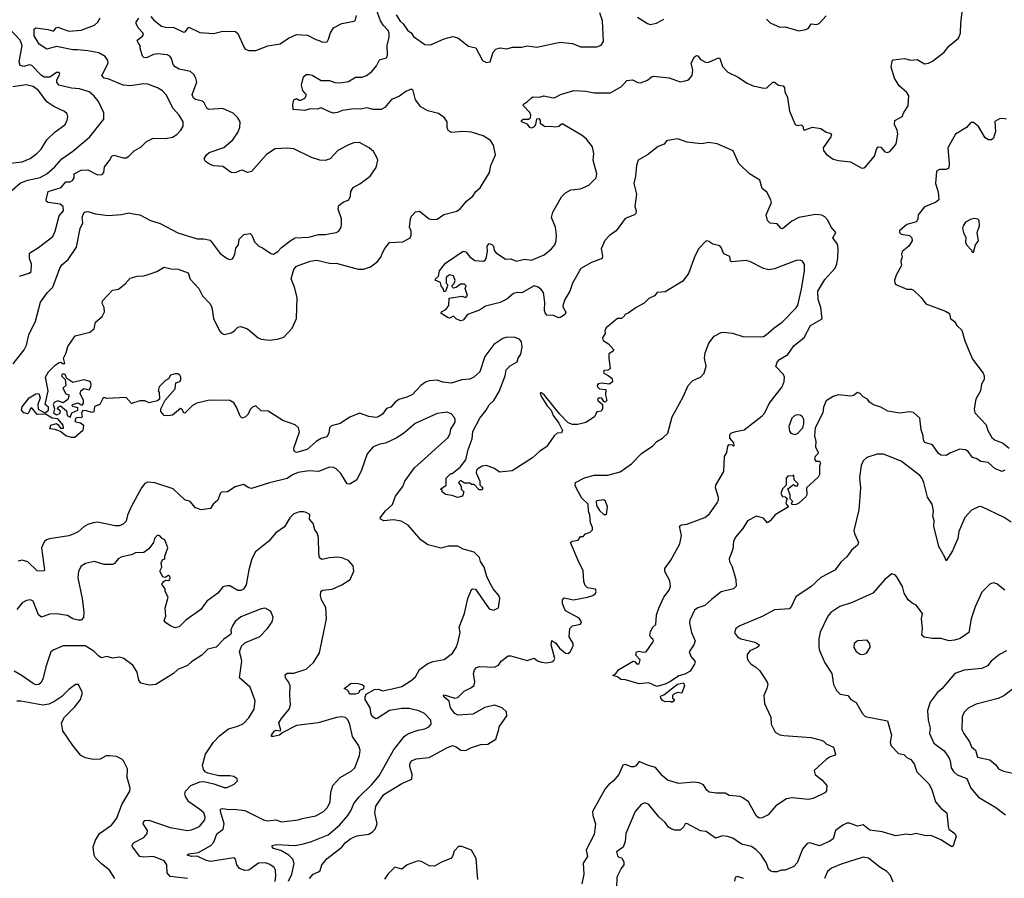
# Model space of a CAD drawing. Extents: x 1933546 to 2138868, y 524910 to 667279.
# Tile 29 of 256: x 1960216 to 1967430, y 561826 to 568114. Entities that reach past the tile are written whole.
import ezdxf

# ---------------------------------------------------------------- set-up
doc = ezdxf.new("R2010")
doc.units = 0

msp = doc.modelspace()

# ---------------------------------------------------------------- linework, layer by layer
at = {"layer": '0CON10XD'}
for points in [[(1964125, 567541.4), (1964145, 567545.8), (1964177.5, 567565), (1964275, 567594.3), (1964365, 567590.9), (1964425, 567577.5), (1964545, 567578), (1964626.2, 567625), (1964665, 567668), (1964705, 567673.8), (1964744.5, 567654.5), (1964765, 567652.2), (1964815, 567672), (1964845, 567696.2), (1964860.5, 567699.5), (1964975, 567688.1), (1965055, 567657.5), (1965092.5, 567665), (1965115.5, 567674.5), (1965141.9, 567705), (1965148.6, 567745), (1965136.7, 567795), (1965159.3, 567840.7), (1965175, 567852.5), (1965185, 567850), (1965205, 567822.5), (1965245, 567800), (1965265, 567801.9), (1965335, 567833.3), (1965345, 567830), (1965365, 567772), (1965405, 567730), (1965475, 567696.2), (1965545, 567650), (1965595, 567626.2), (1965615, 567623.8), (1965665, 567612), (1965690, 567615), (1965735, 567656.2), (1965745, 567656), (1965775, 567635.4), (1965809.1, 567629.1), (1965819.1, 567615), (1965822.1, 567585), (1965840.4, 567545), (1965855.8, 567445), (1965898.8, 567345), (1965915, 567340), (1965945, 567343.3), (1965953.3, 567335), (1965957.5, 567307.5), (1965963.6, 567303.6), (1966025, 567325.8), (1966085, 567317.5), (1966125, 567289.2), (1966155, 567283.3), (1966163.3, 567275), (1966160, 567255), (1966104, 567175), (1966106, 567155), (1966125, 567128.8), (1966175, 567092), (1966215, 567081.4), (1966303.9, 567073.9), (1966385, 567027.5), (1966401.7, 567028.3), (1966413, 567037), (1966480, 567115), (1966495, 567170), (1966505, 567182.5), (1966525, 567180), (1966555, 567146.7), (1966575, 567140), (1966591.7, 567148.3), (1966623.8, 567185), (1966637.1, 567205), (1966650, 567275), (1966646.2, 567305), (1966626.2, 567345), (1966626.7, 567375), (1966665.3, 567394.7), (1966682.5, 567405), (1966693.5, 567435), (1966725, 567484), (1966731.5, 567555), (1966715, 567581.4), (1966658.8, 567628.8), (1966626, 567685), (1966600.4, 567765), (1966609.3, 567810.7), (1966615, 567820), (1966699.2, 567829.2), (1966745, 567817.1), (1966791.1, 567821.1), (1966845, 567791.1), (1966875, 567795.4), (1966905, 567811.1), (1966990, 567875), (1967025, 567922.2), (1967095, 567978), (1967110, 568015), (1967110.6, 568085), (1967126.7, 568215)], [(1960167.2, 565592.8), (1960248.9, 565695), (1960265, 565730), (1960282.5, 565805), (1960330.6, 565905), (1960367.5, 566045), (1960420, 566115), (1960459.2, 566155), (1960509.2, 566295), (1960525, 566317.5), (1960572, 566358), (1960632.7, 566447.3), (1960660, 566585), (1960679.5, 566625), (1960674.5, 566665), (1960685, 566700), (1960695, 566707.5), (1960715, 566709.2), (1960771.7, 566691.7), (1960865, 566680.9), (1960962, 566688), (1961015, 566699.2), (1961047.3, 566692.7), (1961095, 566685.8), (1961175, 566642.5), (1961245, 566620), (1961375, 566553.8), (1961515, 566508), (1961565, 566510), (1961610.3, 566500.3), (1961685, 566402), (1961735, 566363.8), (1961755, 566357.5), (1961775, 566362.5), (1961782.5, 566375), (1961793, 566397), (1961798.3, 566441.7), (1961818.8, 566465), (1961824.1, 566505.9), (1961858.3, 566541.7), (1961905, 566547.5), (1961917.5, 566535), (1961935.9, 566485.9), (1961967.5, 566455), (1961995, 566443.3), (1962055, 566401.2), (1962075, 566396.2), (1962106.7, 566415), (1962133.8, 566445), (1962205, 566499.4), (1962235, 566515.6), (1962335, 566520), (1962405, 566540.6), (1962455, 566540), (1962534.1, 566555.9), (1962554.1, 566565.9), (1962570.8, 566595), (1962574.3, 566615), (1962572.9, 566655), (1962548.6, 566725), (1962555, 566753.3), (1962585, 566777.5), (1962627.5, 566795), (1962639.3, 566820.7), (1962642.5, 566855), (1962660, 566885), (1962708.3, 566911.7), (1962783.4, 566966.6), (1962828.8, 567031.2), (1962840, 567085), (1962833.3, 567105), (1962807.9, 567147.9), (1962775.5, 567175.5), (1962705, 567213.8), (1962665, 567210.8), (1962625, 567196.9), (1962547.5, 567155), (1962490, 567095), (1962455, 567082), (1962415, 567085.8), (1962355, 567104.4), (1962225, 567168.1), (1962175, 567172.2), (1962087.3, 567167.3), (1962025, 567125.7), (1961915, 567001.2), (1961886.1, 566993.9), (1961845, 567011.2), (1961827.5, 567007.5), (1961795, 566992.5), (1961765, 566994.3), (1961705, 567038.8), (1961635, 567042.9), (1961606.7, 567055), (1961576.7, 567075), (1961566.7, 567095), (1961583.8, 567125), (1961605, 567140.8), (1961712, 567178), (1961777.1, 567235), (1961815, 567286.7), (1961829.2, 567325), (1961830, 567365), (1961813.8, 567395), (1961779.7, 567429.7), (1961705, 567463.8), (1961600, 567455), (1961587.9, 567465), (1961568.5, 567505), (1961556.2, 567516.2), (1961505, 567528.5), (1961488.3, 567538.3), (1961479.4, 567565), (1961513.8, 567655), (1961505.9, 567685.9), (1961491.2, 567711.2), (1961467.5, 567735), (1961385, 567752.2), (1961355, 567767.5), (1961340.8, 567785), (1961328.7, 567828.7), (1961316.6, 567846.6), (1961295.5, 567855.5), (1961225, 567863.1), (1961195, 567858.1), (1961145, 567834.2), (1961125, 567836.7), (1961116.1, 567846.1), (1961097.5, 567905), (1961097.5, 567925), (1961083.3, 567943.3), (1961077.5, 567965), (1961115, 567992.5), (1961122.5, 568005), (1961118.3, 568018.3), (1961083.3, 568055), (1961070, 568085), (1961070, 568095), (1961087.5, 568125)], [(1960214.7, 566235.3), (1960285, 566257.3), (1960300.5, 566269.5), (1960302.2, 566322.2), (1960288, 566365), (1960286.7, 566405), (1960354.2, 566445), (1960459.4, 566525), (1960476.9, 566565), (1960503.9, 566676.1), (1960536.7, 566715), (1960534, 566745), (1960512, 566762), (1960425, 566775.4), (1960412.8, 566782.8), (1960410.6, 566795), (1960425.3, 566854.7), (1960520, 566885), (1960553.6, 566926.4), (1960585, 566925.3), (1960603.5, 566935), (1960615.6, 566955), (1960615.7, 566985), (1960665, 567012.1), (1960715, 567014.5), (1960785, 566977.3), (1960819.1, 566980.9), (1960832.5, 566995), (1960838, 567035), (1960875, 567083.3), (1960890, 567115), (1960905, 567120.8), (1960975, 567101.1), (1960995, 567101.1), (1961015, 567113.3), (1961055, 567154.3), (1961105, 567182.5), (1961145, 567221.4), (1961193.8, 567246.2), (1961285, 567244.4), (1961335.4, 567254.6), (1961367.8, 567272.2), (1961396.3, 567303.7), (1961412.9, 567335), (1961412.9, 567365), (1961384.3, 567415), (1961337.9, 567465), (1961290.9, 567560.9), (1961261.7, 567591.7), (1961225, 567613.5), (1961155, 567640.6), (1961125, 567643.3), (1961025, 567629.6), (1960975, 567634.6), (1960868.1, 567678.1), (1960835.4, 567685.4), (1960818, 567705), (1960863.3, 567795), (1960860.6, 567815), (1960841.9, 567845), (1960795, 567870), (1960715, 567885.3), (1960638.2, 567891.8), (1960605, 567892), (1960485, 567918.2), (1960415, 567897.5), (1960357.5, 567935), (1960320.6, 567995), (1960322.5, 568045), (1960335, 568052.9), (1960422.7, 568042.7), (1960455, 568031.8), (1960466.7, 568033.3), (1960482.9, 568055), (1960495, 568057.8), (1960575, 568030.7), (1960665, 568036.1), (1960765, 568074.6), (1960788.9, 568095), (1960805.5, 568125)], [(1961177, 568137), (1961199.1, 568109.1), (1961255, 568067.5), (1961285, 568059.4), (1961345.7, 568055.7), (1961415, 568021.9), (1961427.5, 568025), (1961455, 568058), (1961535, 568020), (1961635, 568012.7), (1961705, 568029.5), (1961796.7, 568026.7), (1961813.4, 568013.4), (1961859.3, 567909.3), (1961868.1, 567898.1), (1961895, 567887.5), (1961945, 567889.2), (1962035, 567921.4), (1962125, 567937.5), (1962185, 567978.1), (1962245, 568004.5), (1962325, 568000.6), (1962385, 567967.5), (1962410.6, 567960.6), (1962435, 567948.6), (1962467.5, 567952.5), (1962478.8, 567971.2), (1962492.1, 568017.9), (1962513.8, 568055), (1962575, 568086.9), (1962666.9, 568103.1), (1962676.9, 568113.1), (1962683.3, 568145)], [(1963355, 567301.2), (1963347.8, 567325), (1963346.7, 567365), (1963327.8, 567395), (1963285, 567427.5), (1963205, 567446.5), (1963156, 567475), (1963115.8, 567525.8), (1963098, 567595), (1963085, 567603.8), (1963045, 567587.1), (1962997.4, 567552.6), (1962940.7, 567529.3), (1962890.5, 567469.5), (1962865, 567456.9), (1962805, 567456.5), (1962758.2, 567468.2), (1962715, 567459.6), (1962665, 567461.3), (1962581.9, 567448.1), (1962545, 567433.8), (1962515, 567430), (1962485, 567438.1), (1962425, 567468.6), (1962395, 567458.1), (1962345, 567460.5), (1962305, 567448.9), (1962220, 567455), (1962216.4, 567493.6), (1962225, 567527.5), (1962245, 567536.7), (1962264.2, 567524.2), (1962275, 567524.2), (1962305, 567538.8), (1962315.8, 567555), (1962315, 567566.7), (1962290, 567595), (1962280, 567635), (1962296.2, 567695), (1962315, 567712), (1962337.1, 567712.9), (1962357.8, 567707.8), (1962425, 567667.9), (1962485, 567667.5), (1962525, 567653.6), (1962565, 567651.9), (1962625, 567660.8), (1962675, 567693.1), (1962725, 567692), (1962756.7, 567705), (1962796.3, 567733.7), (1962830.8, 567775), (1962851.4, 567818.6), (1962902.5, 567835), (1962911.2, 567855), (1962909.2, 567925), (1962923.3, 567985), (1962922.5, 568015), (1962914.4, 568035), (1962880.6, 568070.6), (1962859.1, 568105), (1962831.1, 568185)], [(1962975, 568150), (1963003.3, 568103.3), (1963025, 568084), (1963056.2, 568036.2), (1963085, 568017.1), (1963100, 567990), (1963185, 567932.2), (1963225, 567930), (1963326.4, 567973.6), (1963389.5, 567990.5), (1963425, 567981.9), (1963505, 567918.8), (1963558.3, 567908.3), (1963606.7, 567815), (1963635, 567800), (1963662.5, 567805), (1963683.9, 567876.1), (1963705, 567897.5), (1963735, 567906.7), (1963785, 567901.2), (1963826.4, 567913.6), (1963895, 567912), (1963935, 567922), (1964005, 567912.5), (1964175, 567948.1), (1964265, 567940), (1964325, 567915.8), (1964445, 567915.8), (1964475, 567926.2), (1964492.5, 567955), (1964486.2, 568105), (1964466.6, 568165)], [(1964743, 568133), (1964815.5, 568085.5), (1964835, 568078.9), (1964881.1, 568088.9), (1964935, 568117.5)], [(1965687.7, 568117.7), (1965715, 568091.2), (1965785, 568060), (1965825, 568061.2), (1965925, 568031.2), (1965975, 568041.2), (1965995, 568051.2), (1966015, 568082.5), (1966055, 568077.5), (1966073.6, 568086.4), (1966125, 568142.5)], [(1960160.8, 566865), (1960221.5, 566918.5), (1960275, 566938.5), (1960365, 566957.7), (1960415.8, 566984.2), (1960473.5, 567035), (1960525, 567095.5), (1960605, 567150.9), (1960726.9, 567253.1), (1960831.2, 567385), (1960831.2, 567431.2), (1960794.3, 567515), (1960762.6, 567552.6), (1960724.7, 567584.7), (1960655, 567608), (1960595, 567612.2), (1960503.1, 567635), (1960487.3, 567655), (1960486.8, 567673.2), (1960510, 567715), (1960506.2, 567726.2), (1960485, 567726.2), (1960437.8, 567692.2), (1960395, 567692), (1960375.7, 567705), (1960305, 567779.3), (1960285, 567782.7), (1960245, 567772.1), (1960219.1, 567779.1), (1960211.8, 567805), (1960234.1, 567925), (1960220, 567965), (1960105.2, 568085.2)], [(1960105, 567057.1), (1960235, 567073.8), (1960292.6, 567097.4), (1960341.9, 567135), (1960372.2, 567165), (1960414.3, 567235), (1960475, 567292.9), (1960545.5, 567344.5), (1960564.3, 567375), (1960567.5, 567405), (1960562.5, 567425), (1960545, 567442.5), (1960465, 567478.5), (1960415, 567513.3), (1960354.7, 567594.7), (1960315, 567624.5), (1960263.4, 567636.6), (1960165, 567622.7)], [(1967433.3, 564815), (1967415, 564803.8), (1967363.4, 564823.4), (1967311.7, 564871.7), (1967257.6, 564877.6), (1967225, 564899.5), (1967198.1, 564908.1), (1967165, 564952.5), (1967145, 564964.2), (1967105, 564967.5), (1967035, 564941.2), (1967005, 564922.5), (1966965, 564923.8), (1966947.7, 564937.7), (1966905, 565001.2), (1966848.3, 565018.3), (1966838.8, 565035), (1966836, 565065), (1966820.3, 565110.3), (1966811.2, 565195), (1966765, 565236.2), (1966735, 565242), (1966665, 565231.2), (1966577.7, 565247.7), (1966525.6, 565275.6), (1966472.6, 565292.6), (1966443, 565313), (1966426.7, 565335), (1966395, 565350.8), (1966374.2, 565375), (1966355, 565382.5), (1966325, 565362), (1966305, 565357.5), (1966215, 565366.2), (1966176.4, 565353.6), (1966125, 565323.3), (1966105.8, 565275), (1966101.4, 565235), (1966044.3, 565125), (1966038.6, 565065), (1966048.6, 565025), (1966045.8, 564985), (1966065.8, 564945), (1966064, 564935), (1966043.1, 564915), (1966039.4, 564895), (1966050, 564880), (1966075, 564880), (1966083.3, 564865), (1966076.4, 564843.6), (1966075.9, 564784.1), (1966065.9, 564764.1), (1965980, 564685), (1965982.5, 564635), (1965975, 564620), (1965925, 564572.5), (1965905, 564562.5), (1965875, 564560), (1965870, 564575), (1965880, 564585), (1965860, 564605), (1965860, 564635), (1965843, 564677), (1965885, 564710), (1965895, 564700), (1965915, 564700), (1965920, 564715), (1965890, 564745), (1965888.3, 564778.3), (1965877.5, 564772.5), (1965845, 564771.2), (1965830.8, 564755), (1965832.5, 564705), (1965805, 564677.5), (1965793.8, 564645), (1965805, 564622.5), (1965825, 564620), (1965838.3, 564608.3), (1965830, 564575), (1965833, 564563), (1965850, 564545), (1965751.4, 564488.6), (1965715, 564443.3), (1965695, 564430), (1965665, 564462.5), (1965615, 564477.5), (1965547.3, 564442.7), (1965513, 564387), (1965460, 564325), (1965446.7, 564293.3), (1965441.2, 564235), (1965413.1, 564165), (1965416.9, 564145), (1965437.2, 564107.2), (1965462.9, 564015), (1965466, 563964), (1965445, 563946), (1965355, 563922.9), (1965285, 563868), (1965235, 563822.5), (1965184.5, 563805.5), (1965160.3, 563789.7), (1965126.5, 563715), (1965124.4, 563695), (1965138.5, 563625), (1965165.6, 563565), (1965155.8, 563535), (1965121.2, 563485), (1965136.8, 563446.8), (1965163.9, 563413.9), (1965160.8, 563395), (1965127.9, 563342.1), (1965090, 563320), (1965045, 563308.1), (1964985, 563266.9), (1964945, 563247.8), (1964885, 563229.2), (1964825, 563258), (1964755, 563250), (1964655, 563280), (1964620.7, 563280.7), (1964595, 563300), (1964561.7, 563311.7), (1964583.6, 563326.4), (1964606.7, 563355), (1964710, 563415), (1964723, 563413), (1964736.1, 563396.1), (1964755, 563396.7), (1964762, 563425), (1964730.5, 563460.5), (1964735, 563483.3), (1964755, 563490), (1964785, 563481.2), (1964805.7, 563484.3), (1964854.4, 563555.6), (1964860.8, 563565), (1964858, 563575), (1964839.3, 563589.3), (1964833.6, 563603.6), (1964837.6, 563632.4), (1964854.2, 563665), (1964877.5, 563685), (1964882, 563755), (1964898.1, 563805), (1964936, 563885), (1964973.3, 563935), (1964983.3, 563965), (1964980, 564005), (1964943.2, 564073.2), (1964942, 564095), (1964987.5, 564155), (1965052.5, 564275), (1965066, 564335), (1965050, 564405), (1965065.8, 564414.2), (1965105, 564418.6), (1965235, 564468.6), (1965270.8, 564495), (1965325.6, 564575), (1965335.7, 564595), (1965337.1, 564615), (1965313.3, 564685), (1965317.5, 564705), (1965373.8, 564805), (1965380, 564915), (1965396.7, 564945), (1965405, 564990), (1965415, 565002.5), (1965435, 565000), (1965445, 564990), (1965450, 564995), (1965447.5, 565015), (1965418.3, 565048.3), (1965418.8, 565075), (1965431.7, 565088.3), (1965461.8, 565098.2), (1965525, 565109.2), (1965655, 565212), (1965675, 565234), (1965706.5, 565303.5), (1965801.5, 565425), (1965816.6, 565465), (1965819.1, 565495), (1965813.1, 565515), (1965756, 565575), (1965765, 565606.2), (1965782, 565625), (1965845, 565662.5), (1965888, 565725), (1965963.2, 565786.8), (1966010, 565875), (1966096.1, 565923.9), (1966084.6, 566005), (1966066.9, 566065), (1966062.7, 566125), (1966115, 566211.9), (1966190, 566295), (1966203.6, 566326.4), (1966209.3, 566369.3), (1966212.9, 566435), (1966208.7, 566468.7), (1966172.5, 566515), (1966196.7, 566555), (1966161.9, 566595), (1966136.9, 566645), (1966115, 566670), (1966092.6, 566682.6), (1966046.6, 566686.6), (1965925, 566665.6), (1965872.6, 566637.4), (1965805, 566581.2), (1965794.1, 566584.1), (1965765, 566618), (1965714.1, 566624.1), (1965694.1, 566644.1), (1965686, 566685), (1965724, 566775), (1965720, 566795), (1965691.2, 566851.2), (1965655, 566877.5), (1965639.5, 566939.5), (1965564.2, 566984.2), (1965485, 567060), (1965444.4, 567154.4), (1965325, 567205.5), (1965265, 567215.5), (1965215, 567205.5), (1965165, 567209.6), (1965107.5, 567217.5), (1965035, 567242.2), (1964965, 567229.2), (1964954.6, 567225.4), (1964936.8, 567203.2), (1964894, 567185), (1964816, 567125), (1964747.5, 567085), (1964734.6, 567045.4), (1964727.9, 566967.9), (1964715.7, 566915), (1964734.2, 566835), (1964722, 566745), (1964732.5, 566715), (1964730, 566695), (1964720, 566685), (1964651.2, 566658.8), (1964585, 566568), (1964536.9, 566533.1), (1964503.6, 566496.4), (1964476, 566435), (1964486.7, 566385), (1964482.5, 566365), (1964405, 566335.8), (1964327.7, 566292.3), (1964266, 566185), (1964246.2, 566125), (1964210, 566065), (1964197.5, 566027.5), (1964195, 566010), (1964218.3, 565971.7), (1964208.8, 565955), (1964178.3, 565931.7), (1964165, 565930), (1964126.4, 565946.4), (1964079.3, 565949.3), (1964065, 565967.5), (1964060.8, 565985), (1964063.1, 566045), (1964052.5, 566115), (1964037.6, 566137.6), (1964015.6, 566155.6), (1963986.1, 566163.9), (1963895, 566114.4), (1963864.2, 566115.8), (1963835, 566108), (1963785, 566068), (1963735, 566042.5), (1963627.5, 566015), (1963585, 565986.7), (1963496.2, 565953.8), (1963465, 565912.5), (1963445, 565907.5), (1963415, 565922.5), (1963395, 565942.5), (1963365, 565928.8), (1963355, 565930.8), (1963301.2, 565965), (1963306.7, 565975), (1963339.2, 565990.8), (1963360, 566020), (1963362.5, 566075), (1963455, 566088.2), (1963485, 566078.8), (1963495.9, 566094.1), (1963480, 566145), (1963487.5, 566165), (1963475.9, 566175.9), (1963445, 566178), (1963415, 566152), (1963395, 566147.5), (1963387.5, 566155), (1963382.5, 566165), (1963399.4, 566180.6), (1963406.8, 566203.2), (1963395, 566237.5), (1963365, 566244.3), (1963340, 566225), (1963340, 566185), (1963350, 566175), (1963350, 566165), (1963335, 566122.5), (1963324, 566124), (1963320.7, 566140.7), (1963303.3, 566165), (1963298.3, 566188.3), (1963260, 566205), (1963262.5, 566215), (1963283.6, 566236.4), (1963291.2, 566275), (1963335, 566331.2), (1963465, 566419.2), (1963485, 566413.8), (1963515, 566376.2), (1963550.9, 566350.9), (1963615, 566346), (1963627.2, 566352.8), (1963633.1, 566365), (1963644.4, 566415), (1963640.8, 566455), (1963655, 566473.8), (1963675, 566468), (1963686.2, 566455), (1963692.3, 566422.3), (1963705.8, 566405.8), (1963775, 566360), (1963815, 566361.9), (1963855, 566344.5), (1963915, 566358.9), (1963965, 566351.5), (1964059.1, 566390.8), (1964113.3, 566436.7), (1964135.6, 566465), (1964145.3, 566494.7), (1964149.5, 566535), (1964142.5, 566595), (1964112, 566665), (1964122.9, 566705), (1964152.5, 566755), (1964185, 566816), (1964214.5, 566845.5), (1964255, 566868), (1964325, 566876.2), (1964385, 566901.2), (1964440, 566955), (1964445.6, 566985), (1964418.6, 567085), (1964423.3, 567135), (1964413.7, 567183.7), (1964368.7, 567238.7), (1964336.6, 567266.6), (1964195, 567348), (1964185, 567348.8), (1964165, 567332.5), (1964145, 567327.1), (1964105, 567331.8), (1964065, 567328.1), (1964031.2, 567351.2), (1964032.5, 567375), (1964025, 567386.7), (1964003.6, 567386.4), (1963996, 567345), (1963985, 567328.8), (1963965, 567320), (1963953.3, 567325), (1963937.5, 567347.5), (1963892.5, 567365), (1963893.3, 567375), (1963905, 567386.2), (1963943.6, 567386.4), (1963957.5, 567395), (1963960, 567415), (1963953.8, 567435), (1963904.2, 567485), (1963906, 567495), (1963936.5, 567513.5), (1963965, 567541.2), (1963975, 567548), (1964025, 567545.7), (1964055, 567556.7), (1964125, 567541.4)], [(1967445, 567386.2), (1967419.3, 567390.7), (1967395, 567387.5), (1967361.7, 567368.3), (1967366.2, 567295), (1967350, 567245), (1967335, 567233.3), (1967315, 567234), (1967288.8, 567248.8), (1967241.3, 567331.3), (1967205, 567360), (1967185, 567360), (1967152.5, 567325), (1967072.5, 567275), (1967016.2, 567175), (1967026.8, 567063.2), (1967022.5, 567027.5), (1967005, 567016.2), (1966954, 567016), (1966933.3, 567005), (1966926.9, 566915), (1966945, 566852.5), (1966950.8, 566795), (1966926.2, 566775), (1966845, 566744), (1966800, 566685), (1966796.7, 566655), (1966785.8, 566634.2), (1966715, 566614), (1966662.3, 566567.7), (1966661.2, 566555), (1966675, 566542.5), (1966735, 566533.8), (1966752, 566515), (1966756, 566495), (1966731.2, 566455), (1966682, 566415), (1966676.7, 566395), (1966681.2, 566375), (1966670.8, 566345), (1966677, 566313), (1966636.6, 566243.4), (1966625.6, 566205), (1966627.5, 566185), (1966635, 566174.3), (1966715, 566141.2), (1966750.7, 566140.7), (1966765, 566133.3), (1966819.7, 566079.7), (1966855, 566032), (1966999.7, 565979.7), (1967028.3, 565961.7), (1967036.7, 565925), (1967063.9, 565903.9), (1967083.3, 565875), (1967119.5, 565839.5), (1967141.5, 565761.5), (1967197.1, 565627.1), (1967274.3, 565525), (1967282.5, 565505), (1967282.3, 565477.7), (1967263.8, 565445), (1967256, 565395), (1967221.4, 565335), (1967208.6, 565265), (1967214.5, 565234.5), (1967297.6, 565147.6), (1967309.2, 565105), (1967338, 565055), (1967363.6, 565033.6), (1967416, 565015), (1967465, 564976.2)], [(1963723.8, 563386.2), (1963744.4, 563415), (1963795, 563453.8), (1963815, 563453.8), (1963935, 563420), (1963985, 563436.7), (1964008.8, 563418.8), (1964038.3, 563408.3), (1964075, 563404.3), (1964115, 563410.8), (1964129.5, 563420.5), (1964135.5, 563435), (1964110.8, 563535), (1964115, 563567.5), (1964145, 563548.1), (1964170.5, 563510.5), (1964215, 563475.6), (1964235, 563471.9), (1964250, 563485), (1964270, 563525), (1964270.8, 563545), (1964241.5, 563595), (1964245.9, 563654.1), (1964266.1, 563673.9), (1964325, 563687.5), (1964332.5, 563705), (1964315, 563730), (1964213.8, 563785), (1964194, 563835), (1964194.1, 563865.9), (1964205, 563880), (1964273.9, 563866.1), (1964375, 563884), (1964415, 563896.7), (1964435, 563912.5), (1964440, 563925), (1964435, 563942.5), (1964375, 563953.8), (1964359.3, 563969.3), (1964349.3, 563999.3), (1964345, 564080), (1964316, 564135), (1964252.5, 564285), (1964264.2, 564295.8), (1964308.3, 564301.7), (1964325, 564330), (1964345, 564330), (1964361.7, 564348.3), (1964395, 564360), (1964411.7, 564378.3), (1964412.5, 564395), (1964398.3, 564428.3), (1964392.5, 564485), (1964382.5, 564515), (1964380, 564565), (1964335, 564610), (1964295, 564680), (1964286.7, 564705), (1964287.5, 564725), (1964355, 564758), (1964425, 564778.8), (1964525, 564777.5), (1964615, 564801.4), (1964699.6, 564860.4), (1964772.1, 564937.9), (1964855, 564993.8), (1964884.5, 565025.5), (1964925, 565048), (1964964.2, 565085.8), (1964995.5, 565204.5), (1965077.4, 565352.6), (1965112.5, 565435), (1965145, 565468), (1965175, 565482.5), (1965205, 565495.7), (1965230, 565525), (1965244.5, 565575.5), (1965233.2, 565635), (1965237.5, 565675), (1965265.6, 565745), (1965305, 565795.6), (1965355, 565821.9), (1965375, 565824.4), (1965438.7, 565818.7), (1965515, 565792.5), (1965645, 565790), (1965665, 565794.3), (1965685.4, 565804.6), (1965743.4, 565856.6), (1965802.2, 565897.8), (1965905.7, 566004.3), (1965916.8, 566023.2), (1965945, 566140), (1965965.6, 566275), (1965965, 566320), (1965952.5, 566345), (1965933.6, 566353.6), (1965905, 566351.2), (1965745, 566288.1), (1965705, 566281.9), (1965665, 566290.6), (1965570.2, 566340.2), (1965539.6, 566349.6), (1965430.3, 566340.3), (1965424, 566345), (1965418.8, 566378.8), (1965375, 566400), (1965355.7, 566445.7), (1965345, 566456.7), (1965295, 566470), (1965265, 566490), (1965245, 566493.3), (1965190, 566435), (1965159.4, 566375), (1965116, 566254), (1965075, 566200), (1964945, 566121.4), (1964886, 566115), (1964867.6, 566092.4), (1964825, 566072.2), (1964792.2, 566037.8), (1964733.8, 566006.2), (1964675, 565964), (1964650, 565955), (1964646.7, 565945), (1964624.3, 565925.7), (1964595, 565924.4), (1964511.8, 565858.2), (1964503.8, 565835), (1964505.4, 565815), (1964486.8, 565785), (1964489.7, 565765), (1964529.2, 565739.2), (1964570, 565695), (1964564, 565685), (1964532.6, 565667.4), (1964533.5, 565636.5), (1964542.5, 565557.5), (1964525, 565547.5), (1964497.5, 565545), (1964493.3, 565533.3), (1964495, 565524.3), (1964528.2, 565508.2), (1964555.6, 565485.6), (1964559.1, 565460.9), (1964536.4, 565443.6), (1964475, 565452.4), (1964455, 565446.9), (1964446.7, 565435), (1964448.4, 565425), (1964465, 565410), (1964510, 565405), (1964509.1, 565365), (1964518.8, 565325), (1964505, 565312.5), (1964495, 565317.5), (1964482.3, 565342.3), (1964465, 565344.4), (1964450, 565335), (1964452.2, 565325), (1964486.4, 565296.4), (1964485, 565263.3), (1964475, 565246.2), (1964445, 565241.2), (1964426.2, 565205), (1964365, 565164.3), (1964305, 565148.1), (1964265, 565150), (1964235, 565162.5), (1964173.8, 565223.8), (1964060, 565365), (1964035, 565384), (1964030.3, 565379.7), (1964035, 565360), (1964079.8, 565285), (1964110, 565255), (1964124, 565214), (1964165, 565160), (1964192.9, 565105), (1964185, 565088), (1964154.3, 565085.7), (1964131.2, 565065), (1964076.2, 564985), (1964026.5, 564953.5), (1963972.5, 564905), (1963825, 564809.2), (1963730.8, 564800.8), (1963695, 564828.1), (1963635, 564849.4), (1963605, 564843.6), (1963572, 564825), (1963563.8, 564815), (1963561.2, 564795), (1963586.2, 564735), (1963588.3, 564708.3), (1963610, 564685), (1963605, 564670), (1963581.7, 564671.7), (1963545, 564710), (1963525, 564710), (1963515, 564720), (1963475, 564720), (1963445, 564740), (1963430, 564725), (1963450, 564695), (1963450, 564675), (1963470, 564655), (1963460, 564625), (1963424.1, 564614.1), (1963385, 564630), (1963335, 564637.5), (1963310, 564655), (1963310, 564665), (1963300, 564675), (1963340, 564705), (1963340, 564755), (1963375, 564790), (1963385, 564790), (1963443.3, 564836.7), (1963485, 564890.8), (1963501.5, 564965), (1963531.5, 565045), (1963535, 565097.1), (1963586.9, 565195), (1963634.6, 565255), (1963656.2, 565293.8), (1963688.6, 565325), (1963728.2, 565391.8), (1963772.7, 565505), (1963781.1, 565548.9), (1963810.3, 565579.7), (1963861.7, 565608.3), (1963869.2, 565635), (1963887.3, 565665), (1963896.7, 565715), (1963892.9, 565755), (1963876.7, 565775), (1963845, 565787.1), (1963785, 565788.1), (1963755, 565780), (1963689.2, 565735), (1963623.7, 565646.3), (1963586.7, 565535), (1963543.8, 565495), (1963515, 565481.9), (1963454.5, 565475.5), (1963377.2, 565452.8), (1963315, 565458.5), (1963275, 565473.5), (1963215, 565470), (1963189.8, 565460.2), (1963155.4, 565434.6), (1963095, 565368.6), (1963051.3, 565348.7), (1962993.3, 565333.3), (1962966.7, 565313.3), (1962936.2, 565275), (1962903.2, 565266.8), (1962874, 565225), (1962843.3, 565205), (1962825, 565200.5), (1962775, 565207.5), (1962705, 565233.1), (1962635, 565202.9), (1962565, 565157.5), (1962500.3, 565139.7), (1962486, 565125), (1962480, 565085), (1962465, 565060), (1962425, 565047.1), (1962388.8, 565025), (1962321.2, 564965), (1962245, 564943.3), (1962227.5, 564955), (1962224.4, 564975), (1962265.5, 565095), (1962258.5, 565125), (1962235, 565147.5), (1962145, 565177.8), (1962037.3, 565247.3), (1961985, 565248), (1961946.7, 565286.7), (1961925, 565278.8), (1961905, 565260), (1961889.4, 565225), (1961870, 565205), (1961845, 565195.7), (1961830.2, 565210.2), (1961805.4, 565275), (1961785, 565308.6), (1961755, 565324.3), (1961606.4, 565326.4), (1961513.6, 565306.4), (1961482.5, 565287.5), (1961425, 565232.5), (1961417, 565237), (1961407.6, 565257.6), (1961395, 565265.6), (1961335, 565218.5), (1961301.9, 565211.9), (1961273.9, 565213.9), (1961250, 565245), (1961250, 565265), (1961281.7, 565328.3), (1961355, 565410), (1961360, 565455), (1961390, 565465), (1961397.5, 565475), (1961397.5, 565495), (1961389.3, 565509.3), (1961375, 565520), (1961355, 565520), (1961320.7, 565509.3), (1961306.4, 565483.6), (1961285, 565472.5), (1961237.5, 565425), (1961230, 565395), (1961237.5, 565385), (1961240, 565335), (1961225, 565322.5), (1961165, 565306.7), (1961131.7, 565321.7), (1961095, 565322.5), (1961035, 565302.5), (1960995, 565346.7), (1960855, 565338.8), (1960835, 565347.1), (1960825, 565340), (1960803.3, 565295), (1960765, 565280), (1960757.9, 565242.1), (1960745, 565236.9), (1960705, 565250), (1960679.4, 565250.6), (1960668.1, 565235), (1960673.8, 565205), (1960665, 565198), (1960645, 565201.4), (1960628, 565195), (1960620.3, 565170.3), (1960662.1, 565162.1), (1960683.3, 565145), (1960678.1, 565105), (1960618.8, 565055), (1960594.3, 565054.3), (1960555, 565065.7), (1960515, 565098.8), (1960475, 565112.9), (1960437.5, 565117.5), (1960445, 565143.3), (1960485, 565155.7), (1960497.8, 565147.8), (1960515, 565121.2), (1960537.8, 565122.2), (1960535, 565143.8), (1960495, 565190.8), (1960452.5, 565195), (1960405, 565223.8), (1960345, 565222.5), (1960305, 565270), (1960295, 565267.5), (1960283.2, 565236.8), (1960272.5, 565227.5), (1960245, 565235.6), (1960227.8, 565255), (1960235, 565278.8), (1960284, 565345), (1960335, 565372.5), (1960355, 565376.2), (1960365.7, 565345), (1960349.2, 565295), (1960350.8, 565260.8), (1960395, 565237.5), (1960405, 565237.5), (1960426.7, 565255), (1960426, 565275), (1960402, 565295), (1960423.3, 565395), (1960406, 565495), (1960428, 565535), (1960475, 565583.8), (1960506.1, 565603.9), (1960516.7, 565606.7), (1960533.3, 565593.3), (1960546, 565595), (1960536.2, 565635), (1960555.8, 565674.2), (1960569.3, 565720.7), (1960622.3, 565797.7), (1960730, 565825), (1960760.7, 565849.3), (1960772.4, 565897.6), (1960818.9, 565941.1), (1960836.2, 565975), (1960834, 566005), (1960821.2, 566035), (1960823.3, 566055), (1960895, 566132.5), (1960940.7, 566139.3), (1960989.5, 566180.5), (1961025, 566221.2), (1961075.9, 566235.9), (1961125, 566238.6), (1961165, 566249.2), (1961220.6, 566269.4), (1961275, 566301.4), (1961325, 566288.9), (1961377.9, 566287.9), (1961449.6, 566259.6), (1961464.6, 566214.6), (1961527.5, 566145), (1961555, 566091.2), (1961612.5, 566032.5), (1961622.9, 566005), (1961635.5, 565925), (1961646.2, 565903.8), (1961682.9, 565832.9), (1961695, 565818.6), (1961715, 565808.6), (1961765, 565819.4), (1961790, 565835), (1961815, 565862), (1961835, 565866), (1961885, 565850), (1961962, 565785), (1961985, 565773.3), (1962045, 565765.8), (1962105, 565774.2), (1962151.7, 565788.3), (1962212.5, 565855), (1962243.3, 565925), (1962248.3, 566078.3), (1962229.2, 566155), (1962205.8, 566215), (1962224.3, 566285), (1962245, 566308.9), (1962345, 566346.2), (1962392.6, 566352.6), (1962495, 566327.1), (1962535, 566329.6), (1962695, 566285.5), (1962735, 566285.6), (1962785, 566303.1), (1962835, 566340.8), (1962862.5, 566375), (1962875, 566406.7), (1962891.1, 566438.9), (1962925, 566481.2), (1963023.9, 566486.1), (1963075.8, 566515), (1963084.3, 566535.7), (1963083.3, 566565), (1963072.2, 566595), (1963079.2, 566655), (1963086, 566675), (1963115, 566706), (1963145, 566711.2), (1963215.9, 566655.9), (1963245, 566650), (1963275, 566654), (1963323.6, 566686.4), (1963417.9, 566712.1), (1963445, 566730), (1963488.6, 566785), (1963535, 566821.2), (1963557.5, 566855), (1963588.8, 566881.2), (1963657.5, 566995), (1963668.1, 567045), (1963700.8, 567125), (1963686.6, 567195), (1963665, 567228.2), (1963612.2, 567262.2), (1963525, 567290.4), (1963465, 567295.9), (1963377.5, 567287.5), (1963355, 567301.2)], [(1967205, 566410), (1967220, 566465), (1967240, 566495), (1967231.2, 566555), (1967248.8, 566605), (1967245, 566642.5), (1967235, 566653.3), (1967215, 566658.8), (1967186.1, 566653.9), (1967145, 566630), (1967128.8, 566605), (1967123.8, 566585), (1967130, 566555), (1967149.3, 566519.3), (1967146.7, 566485), (1967153.3, 566465), (1967190, 566425), (1967195, 566410), (1967205, 566410)], [(1960585, 565202), (1960598.8, 565235), (1960642.5, 565255), (1960641.2, 565271.2), (1960605, 565280), (1960600, 565285), (1960603.3, 565295), (1960645, 565306.7), (1960665, 565293.8), (1960675, 565294), (1960682.5, 565305), (1960684.3, 565325), (1960660, 565375), (1960662.9, 565395), (1960685, 565413.5), (1960725, 565402.5), (1960738.2, 565425), (1960740, 565445), (1960732, 565465), (1960685, 565475.4), (1960605, 565455.6), (1960560, 565485), (1960549.2, 565515), (1960535, 565520), (1960523.8, 565515), (1960521.2, 565505), (1960548, 565478), (1960553.3, 565435), (1960532, 565415), (1960554.2, 565374.2), (1960575, 565367.5), (1960575.7, 565355.7), (1960567.4, 565332.6), (1960535, 565308.6), (1960495, 565321.4), (1960469.3, 565310.7), (1960461.4, 565295), (1960470, 565265), (1960463.8, 565235), (1960485, 565220.8), (1960510.6, 565229.4), (1960515.9, 565245.9), (1960492.5, 565265), (1960496.7, 565275), (1960515, 565286.7), (1960558.1, 565248.1), (1960564, 565215), (1960585, 565202)], [(1962184.7, 561805), (1962208.9, 561855), (1962227.3, 561935), (1962216.7, 561965), (1962187.5, 561995), (1962128.9, 562028.9), (1962076.2, 562045), (1962066, 562055), (1962066.2, 562065), (1962097, 562073), (1962235, 562066.7), (1962295, 562077.8), (1962355, 562095.4), (1962477.1, 562145), (1962558.9, 562215), (1962621.1, 562285), (1962645.4, 562325), (1962665, 562374.2), (1962703, 562423), (1962795, 562513.1), (1962848.5, 562575), (1962955.8, 562764.2), (1963035, 562866.9), (1963065, 562886.4), (1963135, 562910), (1963185, 562919.2), (1963213.8, 562935), (1963230.8, 562955), (1963227.1, 562985), (1963182.1, 563032.1), (1963141.4, 563051.4), (1963068.5, 563068.5), (1963015, 563069.1), (1962925, 563054.7), (1962835, 562996.4), (1962824.6, 562994.6), (1962804.7, 563004.7), (1962791.8, 563025), (1962782.9, 563075), (1962746.7, 563135), (1962746.7, 563155), (1962755, 563173.8), (1962815, 563209.4), (1962845, 563210), (1962875, 563199.6), (1962945, 563214.5), (1963015, 563231.5), (1963085, 563273.1), (1963115, 563300), (1963144.7, 563355.3), (1963205, 563400), (1963245, 563414.4), (1963325, 563428.1), (1963386, 563474), (1963413.3, 563515), (1963425, 563551.2), (1963442.5, 563625), (1963435.6, 563665), (1963474.5, 563765), (1963500, 563875), (1963525, 563940), (1963535, 563946.7), (1963555, 563942.5), (1963655, 563800), (1963690.7, 563789.3), (1963725, 563807.5), (1963732.9, 563875), (1963727.2, 563897.2), (1963684.3, 563945), (1963658, 563995), (1963638, 564035), (1963620, 564105), (1963591.2, 564145), (1963585.9, 564175.9), (1963546.2, 564215), (1963465, 564236.2), (1963425, 564258.7), (1963355, 564257.2), (1963304.5, 564244.5), (1963205, 564267.8), (1963155, 564304.5), (1963061.3, 564411.3), (1963010.3, 564440.3), (1962955, 564450.8), (1962885, 564443.8), (1962858.8, 564455), (1962858, 564465), (1962895, 564517.1), (1962946.6, 564563.4), (1962970, 564625), (1963023.1, 564695), (1963038.6, 564735), (1963107.5, 564832.5), (1963355.4, 565055), (1963370, 565085), (1963375.4, 565115), (1963407.3, 565165), (1963407, 565187), (1963396.2, 565205), (1963378.3, 565228.3), (1963348.3, 565238.3), (1963275, 565230), (1963113.6, 565156.4), (1963027.7, 565082.3), (1962975, 565048.1), (1962895, 565011.9), (1962855, 565004.4), (1962805.6, 564984.4), (1962761.9, 564935), (1962719.4, 564815), (1962685.8, 564745), (1962635, 564711.4), (1962615.8, 564715.8), (1962569.2, 564789.2), (1962535, 564824), (1962515, 564834.2), (1962485, 564837.5), (1962405.3, 564804.7), (1962335, 564809.2), (1962255, 564796.8), (1962215, 564781.2), (1962175, 564753.8), (1962045, 564721.2), (1961915, 564680), (1961894.3, 564684.3), (1961855, 564710), (1961795, 564692), (1961737.5, 564655), (1961695, 564653.1), (1961683.6, 564645), (1961668.6, 564595), (1961634.4, 564565), (1961614.4, 564535), (1961545, 564523.1), (1961505, 564539.1), (1961465.5, 564585.5), (1961425, 564597.1), (1961339.1, 564679.1), (1961205, 564721.1), (1961155, 564726.9), (1961133.6, 564716.4), (1961107.1, 564685), (1961033.2, 564546.8), (1961005.6, 564484.4), (1960995, 564441.2), (1960975, 564418.6), (1960945, 564406.9), (1960915.8, 564405.8), (1960785, 564432.9), (1960755, 564430), (1960715, 564416.2)], [(1965895, 565076.7), (1965915, 565083.3), (1965953.8, 565125), (1965960.8, 565155), (1965960, 565185), (1965950.8, 565205), (1965935, 565217.1), (1965915, 565220.6), (1965895, 565214.2), (1965874.2, 565195), (1965850.8, 565135), (1965855, 565100), (1965866.2, 565086.2), (1965895, 565076.7)], [(1967480.8, 564435), (1967429.1, 564469.1), (1967265, 564545.8), (1967245, 564548), (1967188.7, 564521.3), (1967141.1, 564468.9), (1967095.7, 564365), (1967089.2, 564315), (1967050, 564225), (1967005, 564150), (1966995, 564176.7), (1966949.2, 564255), (1966913.8, 564403.8), (1966916.8, 564445), (1966907.3, 564477.3), (1966910.7, 564515), (1966902.5, 564565), (1966868.1, 564618.1), (1966840, 564725), (1966825, 564758), (1966810.8, 564775), (1966675, 564880), (1966545, 564932.1), (1966498.3, 564931.7), (1966421.7, 564908.3), (1966395.9, 564884.1), (1966382.1, 564847.9), (1966369.7, 564760.3), (1966376.7, 564685), (1966364.2, 564525), (1966328.3, 564371.7), (1966331.3, 564351.3), (1966361.2, 564285), (1966353.3, 564265), (1966310.3, 564229.7), (1966275, 564178.8), (1966235.5, 564144.5), (1966188.3, 564081.7), (1966085, 564027.5), (1966015, 563962.5), (1965902.4, 563887.6), (1965870.6, 563819.4), (1965855, 563800), (1965745, 563791.4), (1965655, 563742.5), (1965493.3, 563675), (1965462, 563655), (1965454.1, 563624.1), (1965474.4, 563594.4), (1965500.3, 563580.3), (1965605, 563556), (1965633.3, 563535), (1965632.5, 563525), (1965620, 563515), (1965565, 563491.2), (1965547.1, 563465), (1965545, 563437.5), (1965555, 563416.2), (1965576, 563395), (1965608, 563375), (1965639.2, 563345), (1965692.9, 563262.9), (1965696.2, 563245), (1965690, 563215), (1965669.2, 563165), (1965671.9, 563105), (1965718.6, 563005), (1965721.9, 562955), (1965751.2, 562895), (1965785, 562877.5), (1965815, 562870.6), (1966015, 562857.5), (1966087.3, 562837.3), (1966105, 562830), (1966125, 562810), (1966178.8, 562785), (1966192, 562735), (1966185.6, 562724.4), (1966154.4, 562715.6), (1966123.6, 562696.4), (1966037.5, 562615), (1966043.3, 562585), (1966095.5, 562545.5), (1966130, 562505), (1966126.4, 562466.4), (1966115, 562452), (1966028.7, 562411.3), (1965995, 562402.5), (1965875, 562415.5), (1965835, 562408.5), (1965755, 562357.5), (1965698.8, 562291.2), (1965655, 562268.8), (1965635, 562266.2), (1965615, 562280), (1965556.3, 562386.3), (1965515, 562415.7), (1965495, 562424.2), (1965413, 562433), (1965385, 562448.8), (1965322, 562448), (1965267.7, 562457.7), (1965250.9, 562470.9), (1965225, 562510.8), (1965195, 562524.4), (1965155, 562529.4), (1965045, 562520.8), (1964963.3, 562545), (1964925.8, 562575), (1964875, 562637.8), (1964815, 562654.4), (1964755, 562680), (1964729.7, 562650.3), (1964715, 562642), (1964695, 562642.9), (1964655, 562658.8), (1964635, 562653.8), (1964605.5, 562585), (1964565, 562536.7), (1964528.8, 562511.2), (1964505, 562480), (1964413.6, 562315), (1964414.5, 562284.5), (1964434, 562225), (1964424.3, 562145.7), (1964366, 562035), (1964375.8, 561985), (1964344.4, 561935.6), (1964350, 561855), (1964333.6, 561785)], [(1964515, 564490), (1964523.3, 564545), (1964508.3, 564588.3), (1964495, 564597.5), (1964445, 564590), (1964440, 564585), (1964442.5, 564555), (1964465, 564520), (1964495, 564490), (1964515, 564490)], [(1962134.5, 562995), (1962189.4, 563065), (1962201.1, 563095), (1962193.9, 563165), (1962196.6, 563235), (1962185, 563264.2), (1962162.7, 563295), (1962160, 563315), (1962175, 563327.5), (1962225, 563328.1), (1962315, 563356.5), (1962368, 563405), (1962412.4, 563477.6), (1962464.4, 563725), (1962458.7, 563808.7), (1962427.1, 563865), (1962420, 563895), (1962422.5, 563925), (1962433.6, 563936.4), (1962505, 563943.8), (1962575, 563974.3), (1962638, 564015), (1962664, 564075), (1962660, 564115), (1962625, 564152), (1962575, 564172.5), (1962545, 564177.5), (1962485, 564173.8), (1962430.7, 564160.7), (1962413, 564173), (1962407.3, 564207.3), (1962405, 564320), (1962396.4, 564356.4), (1962377.7, 564377.7), (1962366.9, 564425), (1962340, 564455), (1962340.7, 564490.7), (1962315.8, 564505.8), (1962295, 564510), (1962265, 564508.8), (1962225, 564496), (1962195.6, 564465), (1962155, 564398.6), (1962092.5, 564355), (1962040.6, 564295), (1961942.9, 564217.1), (1961916.5, 564165), (1961893.5, 564085), (1961875.4, 563975), (1961856, 563944), (1961835, 563934.2), (1961815, 563933.5), (1961755, 563967.5), (1961735, 563968.6), (1961705, 563959.2), (1961668, 563915), (1961587.5, 563855), (1961543.8, 563795), (1961433.8, 563716.2), (1961385, 563666.2), (1961355, 563658.8), (1961320, 563675), (1961286.1, 563696.1), (1961273.9, 563713.9), (1961287.5, 563745), (1961282, 563805), (1961303.3, 563885), (1961282.5, 563925), (1961282.5, 563945), (1961260, 563975), (1961260, 563985), (1961270.7, 563999.3), (1961285, 564010), (1961305, 564006.7), (1961315.7, 564014.3), (1961318, 564025), (1961315, 564037.5), (1961305, 564043.3), (1961281.7, 564028.3), (1961265, 564032.5), (1961242.5, 564075), (1961257.5, 564105), (1961253, 564137), (1961261.7, 564158.3), (1961280, 564165), (1961280, 564185), (1961300, 564245), (1961280, 564305), (1961260, 564315), (1961243.6, 564333.6), (1961225, 564338.8), (1961203.3, 564315), (1961196.1, 564283.9), (1961162.3, 564237.7), (1961125, 564212), (1961065, 564208.8), (1961035, 564194.3), (1960965, 564180), (1960937.8, 564165), (1960910, 564130), (1960895, 564123.8), (1960835, 564122.9), (1960765, 564146.7), (1960697.9, 564132.1), (1960667.3, 564112.7), (1960645.9, 564074.1), (1960642.7, 564027.3), (1960674.5, 563875), (1960685.6, 563775), (1960684.3, 563735.7), (1960666.7, 563715), (1960645, 563715.6), (1960605, 563725.6), (1960565, 563750), (1960485, 563763.1), (1960435, 563759.4), (1960375, 563738.6), (1960354.5, 563754.5), (1960315, 563856.2), (1960295, 563865.8), (1960265, 563860.8), (1960235, 563842), (1960194.3, 563795)], [(1960715, 564416.2), (1960688.3, 564401.7), (1960645, 564363.8), (1960607.5, 564345), (1960575, 564334.3), (1960435, 564312.5), (1960413.3, 564305), (1960395, 564288.8), (1960375.7, 564245), (1960397.8, 564085), (1960393.3, 564075), (1960345, 564077.8), (1960275, 564142.9), (1960234.3, 564155.7), (1960205, 564148)], [(1967435, 563935.7), (1967375, 563982), (1967349.3, 563990.7), (1967325, 563980), (1967265, 563920), (1967215.7, 563815), (1967187.1, 563725), (1967170, 563625), (1967107.6, 563582.4), (1967065, 563568.5), (1967025, 563564.5), (1966965, 563582.2), (1966905, 563581.1), (1966841.7, 563591.7), (1966826.4, 563606.4), (1966830, 563655), (1966823.3, 563725), (1966830, 563765), (1966785, 563826.7), (1966755, 563841.2), (1966726.2, 563865), (1966695.7, 563915), (1966683, 563963), (1966645, 564027.5), (1966632.5, 564045), (1966605, 564056.7), (1966555.8, 564014.2), (1966466, 563915), (1966315, 563845.7), (1966223.7, 563816.3), (1966158, 563772), (1966137.1, 563745), (1966081.4, 563628.6), (1966070.3, 563580.3), (1966070, 563515), (1966075.6, 563495), (1966113.9, 563403.9), (1966165.5, 563325.5), (1966178.8, 563245), (1966201.7, 563201.7), (1966227.5, 563175), (1966284.2, 563164.2), (1966304.5, 563134.5), (1966343.6, 563113.6), (1966388.8, 563035), (1966410.3, 563010.3), (1966575, 562980), (1966602.7, 562875), (1966593.8, 562823.8), (1966600.6, 562795), (1966655, 562739.4), (1966695, 562732.9), (1966715, 562710.6), (1966745, 562695.8), (1966768.9, 562665), (1966790, 562605), (1966876.4, 562516.4), (1966898.2, 562475), (1966926.8, 562386.8), (1966966.8, 562336.8), (1967010, 562305), (1967019.2, 562205)], [(1961444.5, 561824.5), (1961317.9, 561837.9), (1961295.6, 561865), (1961292.9, 561925), (1961273.7, 561953.7), (1961195, 561986.5), (1961125, 561980.4), (1961095, 561985.6), (1961042.2, 562055), (1961040.9, 562069.1), (1961050, 562085), (1961124.3, 562125), (1961149.5, 562155), (1961151.2, 562175), (1961121.5, 562225), (1961122.6, 562237.4), (1961132.1, 562247.9), (1961160.8, 562250.8), (1961317.5, 562197.5), (1961445, 562175.6), (1961475, 562179.5), (1961533.8, 562205), (1961571.8, 562255), (1961574.5, 562275), (1961565.6, 562305), (1961535, 562330.4), (1961456, 562386), (1961429.6, 562425), (1961426.4, 562445), (1961431.4, 562465), (1961469.2, 562505), (1961535, 562531.1), (1961565, 562534.3), (1961637.9, 562517.9), (1961715, 562491.4), (1961735, 562491.4), (1961787.5, 562515), (1961811.7, 562538.3), (1961810, 562555), (1961785, 562571.2), (1961755, 562577.1), (1961675, 562576), (1961595, 562596.2), (1961575.9, 562605.9), (1961563, 562623), (1961556, 562655), (1961577.5, 562735), (1961635, 562823.3), (1961680.3, 562869.7), (1961745, 562920), (1961815, 562940), (1961855, 562960), (1961895, 563000), (1961933.3, 563065), (1961941.2, 563125), (1961903.3, 563225), (1961827.5, 563295), (1961843.3, 563415), (1961839.3, 563439.3), (1961827.5, 563485), (1961840, 563525), (1961865, 563550), (1961975, 563597.5), (1962032.5, 563655), (1962066.7, 563705), (1962072.5, 563735), (1962060.7, 563770.7), (1962053, 563783), (1962015, 563803.3), (1961985, 563798), (1961835, 563740), (1961795, 563706.2), (1961774, 563675), (1961763.8, 563645), (1961766.4, 563623.6), (1961759.3, 563610.7), (1961712.3, 563577.7), (1961655, 563517.5), (1961595, 563503.3), (1961549.1, 563460.9), (1961475, 563412), (1961446.3, 563383.7), (1961375, 563355.6), (1961342.5, 563325), (1961212.5, 563245), (1961165, 563239.4), (1961103.8, 563255), (1961087.7, 563277.7), (1961075.9, 563335.9), (1961045.9, 563385.9), (1960975, 563438.8), (1960944.2, 563445.8), (1960897.7, 563437.7), (1960855, 563451.1), (1960815, 563440), (1960795, 563451.4), (1960759.2, 563489.2), (1960695, 563527.8), (1960535, 563529.4), (1960465, 563499.4), (1960445, 563484), (1960407.5, 563375), (1960386.1, 563283.9), (1960371.7, 563258.3), (1960355, 563243.8), (1960335, 563243.2), (1960315, 563251.3), (1960235, 563307.9), (1960175, 563341.8)], [(1966395, 563464), (1966420, 563475), (1966447.5, 563515), (1966445, 563542.5), (1966425, 563568.8), (1966355, 563563.8), (1966330, 563545), (1966328, 563515), (1966345, 563486.7), (1966375, 563466.2), (1966395, 563464)], [(1967445, 563490.8), (1967395, 563465.7), (1967334.6, 563415.4), (1967307.2, 563382.8), (1967265, 563361.9), (1967135, 563348.9), (1967066.7, 563325), (1966975, 563216), (1966939.2, 563185), (1966887.5, 563115), (1966867.5, 563055), (1966871.1, 562985), (1966885.6, 562925), (1966881.4, 562885), (1966912.5, 562815), (1966989.1, 562759.1), (1967025.3, 562705.3), (1967034.5, 562685), (1967041.1, 562635), (1967058, 562608), (1967085, 562584.5), (1967155.5, 562555.5), (1967185.4, 562485.4), (1967239.7, 562419.7), (1967368.8, 562345), (1967439.7, 562289.7)], [(1962339.1, 561825), (1962365, 561856.7), (1962405, 561872.5), (1962416.8, 561883.2), (1962430, 561925), (1962468.3, 561971.7), (1962575, 562052.7), (1962600, 562085), (1962643.1, 562116.9), (1962685, 562135.9), (1962775, 562150), (1962801.4, 562165), (1962821.1, 562185), (1962834.5, 562225), (1962817.9, 562305), (1962825.4, 562355), (1962885, 562440.4), (1963015, 562519.6), (1963088.6, 562551.4), (1963091.8, 562585), (1963073.5, 562645), (1963075.5, 562665), (1963086.9, 562685), (1963121.7, 562701.7), (1963215, 562709.5), (1963345, 562781.4), (1963387.7, 562797.7), (1963415, 562788.8), (1963447.5, 562765), (1963482.7, 562762.7), (1963525, 562784.4), (1963595, 562805.5), (1963645, 562807.1), (1963704.7, 562845.3), (1963727.1, 562915), (1963728, 562935), (1963786.2, 563015), (1963783.3, 563045), (1963750, 563075), (1963695, 563094), (1963625, 563075.6), (1963535, 563026.9), (1963425, 563021.4), (1963405, 563032.9), (1963372.5, 563075), (1963362.5, 563122.5), (1963322.5, 563155), (1963320, 563165), (1963325, 563170), (1963405, 563143.8), (1963425, 563150), (1963473.3, 563195), (1963525, 563222.5), (1963545, 563240), (1963551.4, 563265), (1963540, 563325), (1963547.8, 563352.2), (1963561.7, 563368.3), (1963585, 563377.5), (1963695, 563371.1), (1963723.8, 563386.2)], [(1960912.5, 561825), (1960873.8, 561885), (1960815, 561930.8), (1960772.2, 561975), (1960760.6, 561995), (1960754.4, 562055), (1960770.6, 562105), (1960801.4, 562155), (1960887.5, 562215), (1960928.6, 562265), (1960963.8, 562366.2), (1961023.8, 562465), (1961026.2, 562485), (1961003.9, 562563.9), (1961006.4, 562626.4), (1960977.5, 562685), (1960965, 562697.5), (1960925, 562717.5), (1960875, 562723.8), (1960848.3, 562721.7), (1960805, 562698.8), (1960755, 562696.2), (1960697.7, 562707.7), (1960664.3, 562724.3), (1960605, 562798.8), (1960531.2, 562905), (1960523.3, 562965), (1960544, 563005), (1960619.7, 563080.3), (1960662, 563135), (1960676.2, 563185), (1960647.5, 563245), (1960625, 563243.8), (1960575, 563208), (1960523.5, 563156.5), (1960465, 563117.1), (1960428.7, 563101.3), (1960384.7, 563094.7), (1960225, 563123.5), (1960195, 563121.9)], [(1962675, 563174.3), (1962634.5, 563174.5), (1962620, 563200), (1962593.3, 563215), (1962645, 563255.5), (1962695, 563253.3), (1962726.2, 563245), (1962737.5, 563235), (1962735.8, 563214.2), (1962708.3, 563201.7), (1962695, 563180), (1962675, 563174.3)], [(1964995, 563112.5), (1964985, 563120), (1964945, 563117.5), (1964925, 563127.5), (1964912.5, 563145), (1964910, 563160), (1964935, 563170), (1965035, 563248), (1965078.3, 563258.3), (1965087, 563237), (1965068.3, 563181.7), (1965035, 563186.7), (1965007.5, 563175), (1965000, 563165), (1965000, 563145), (1965010, 563135), (1965010, 563125), (1964995, 563112.5)], [(1967495, 563214.2), (1967427, 563163), (1967385, 563142.5), (1967225, 563101.4), (1967165, 563072.9), (1967135, 563041.2), (1967122, 563008), (1967119.5, 562915), (1967132.5, 562885), (1967175, 562824.3), (1967189, 562789), (1967218.2, 562765), (1967233.5, 562713.5), (1967325, 562692.9), (1967367.6, 562657.6), (1967387.7, 562627.7), (1967425, 562610.5), (1967492.5, 562595)], [(1962087.6, 561802.4), (1962093.3, 561845), (1962090.7, 561885), (1962079.2, 561905), (1962048, 561928), (1962019.7, 561939.7), (1961965, 561936.5), (1961895.6, 561884.4), (1961865, 561882.5), (1961826.7, 561896.7), (1961807.3, 561925), (1961796.7, 561966.7), (1961785, 561976.4), (1961615, 561949), (1961578.3, 561958.3), (1961515, 561988.1), (1961475, 561985.6), (1961443.8, 561995), (1961454.6, 562005.4), (1961525, 562014.4), (1961615.7, 562065), (1961638.7, 562091.3), (1961659.4, 562150.6), (1961706.7, 562185), (1961714, 562225), (1961686.8, 562315), (1961686.8, 562333.2), (1961705, 562338), (1961745, 562329.6), (1961785, 562331.8), (1961865, 562321.5), (1962001.2, 562255), (1962035, 562245.4), (1962093.6, 562253.6), (1962135, 562240), (1962155, 562240.6), (1962255, 562252.7), (1962286.2, 562263.8), (1962386.4, 562283.7), (1962440.6, 562315), (1962471.9, 562345), (1962490.4, 562385), (1962494.6, 562455.4), (1962511.1, 562505), (1962565, 562564.3), (1962645, 562610.8), (1962672, 562635), (1962705.6, 562725), (1962711.4, 562765), (1962700, 562795), (1962654.5, 562865), (1962632.5, 562962.5), (1962618.7, 562988.7), (1962603.2, 563003.2), (1962575, 563008.1), (1962536.8, 563003.2), (1962402.5, 562965), (1962245, 562944.4), (1962138.8, 562891.2), (1962118.8, 562875), (1962074.3, 562864.3), (1962060, 562865), (1962060, 562875), (1962083.1, 562905), (1962095, 562910.9), (1962125, 562906.7), (1962128.3, 562911.7), (1962113.9, 562965), (1962134.5, 562995)], [(1967019.2, 562205), (1967024.4, 562184.4), (1967066.7, 562155), (1967078, 562135), (1967055.9, 562064.1), (1967045, 562056.7), (1966965, 562107.8), (1966895, 562138.1), (1966855, 562137.1), (1966785, 562152.9), (1966745, 562144.2), (1966710.5, 562149.5), (1966635, 562135.7), (1966535, 562166), (1966445, 562177.5), (1966395, 562216.9), (1966355, 562208.1), (1966295, 562228.6), (1966275, 562228.6), (1966246.2, 562215), (1966193.7, 562176.3), (1966177.1, 562115), (1966152.7, 562097.3), (1966075, 562063.1), (1966005, 562086), (1965985, 562080), (1965952.1, 562037.9), (1965912.1, 561937.9), (1965887.6, 561912.4), (1965825, 561885.6), (1965795, 561884.4), (1965765, 561872.9), (1965735.8, 561874.2), (1965718.8, 561878.8), (1965703.4, 561893.4), (1965687.1, 561937.1), (1965647.9, 561997.9), (1965612.9, 562035), (1965578.2, 562058.2), (1965505, 562076.2), (1965439.8, 562119.8), (1965403, 562133), (1965365, 562137.1), (1965315, 562120), (1965245, 562169.4), (1965205, 562172.9), (1965105, 562227.1), (1965092.5, 562225), (1965080.5, 562199.5), (1965055, 562179.2), (1965015, 562178.1), (1964995, 562184.4), (1964970.2, 562200.2), (1964944.4, 562234.4), (1964898.8, 562275), (1964825.7, 562365.7), (1964795, 562377.5), (1964768.8, 562365), (1964726.2, 562315), (1964656.7, 562155), (1964650.9, 562095), (1964636.7, 562053.3), (1964589.3, 562020.7), (1964595, 561990), (1964605, 561980), (1964627.5, 561975), (1964643.3, 561945), (1964642.5, 561925), (1964623, 561897), (1964590.4, 561835), (1964589.1, 561755)], [(1963573.4, 561816.6), (1963560.2, 561970.2), (1963525, 562031.4), (1963455, 562057.5), (1963430.5, 562059.5), (1963400, 562025), (1963386.2, 561985), (1963375, 561971.2), (1963307.5, 561945), (1963255.8, 561914.2), (1963215, 561917.5), (1963165, 561946), (1963135, 561953.8), (1963055, 561923.8), (1963016.4, 561893.6), (1962965, 561906.7), (1962915, 561859.2), (1962889.8, 561820.2)], [(1966615, 561796.2), (1966595, 561845.8), (1966568.1, 561875), (1966517.1, 561907.1), (1966435, 561973.1), (1966395, 561981.4), (1966235, 561929.4), (1966165, 561898.9), (1966135, 561875.8), (1966113.3, 561825)], [(1965520, 561825), (1965475, 561838), (1965458.8, 561831.2), (1965453.8, 561805)]]:
    msp.add_lwpolyline(points, dxfattribs=at)

doc.saveas('drawing.dxf')
